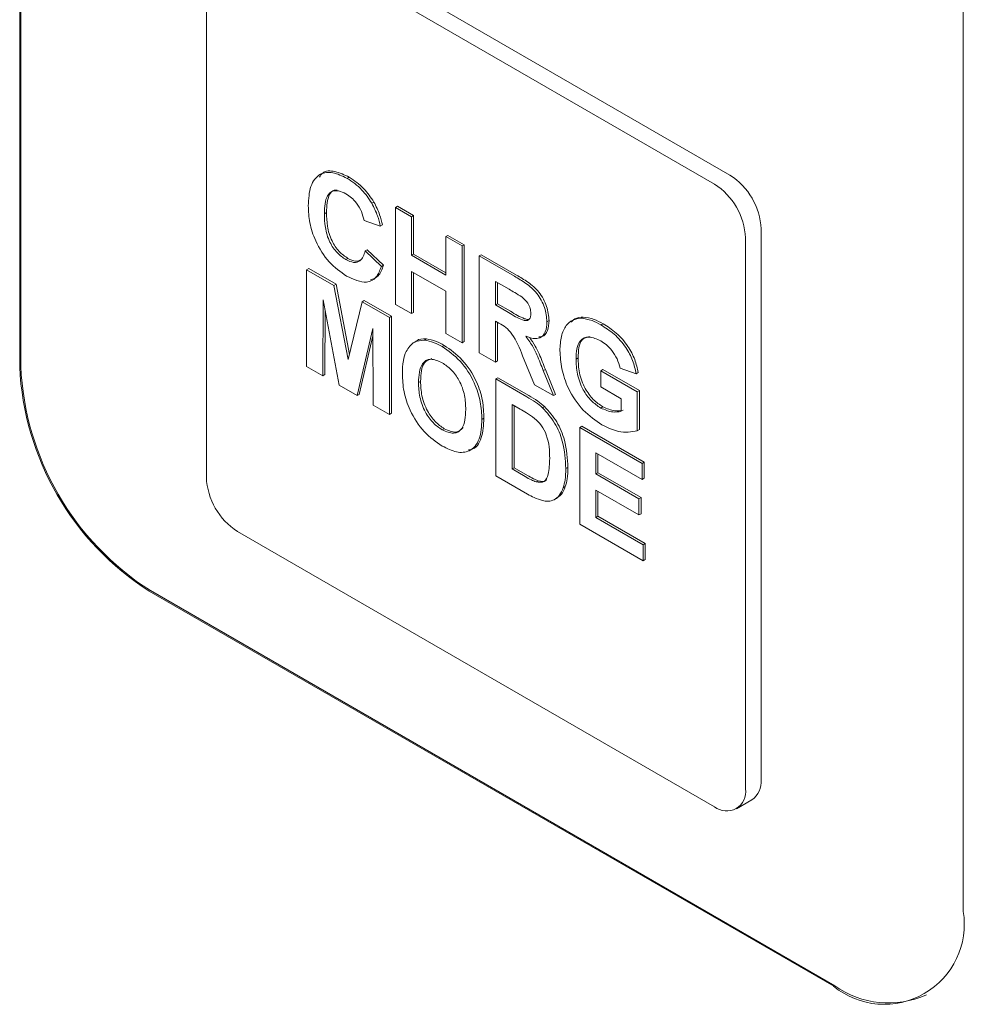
# Paper-space layout '2' of a CAD drawing. Header units: inches. Extents: x 1 to 109, y 1 to 85.
# Tile 44 of 66: x 80.751 to 81.395, y 27.81 to 28.481. Entities that reach past the tile are written whole.
import ezdxf

# ---------------------------------------------------------------- set-up
doc = ezdxf.new("R2010")
doc.units = ezdxf.units.IN
doc.header["$MEASUREMENT"] = 0

psp = doc.layouts.new('2')

# ---------------------------------------------------------------- linework, layer by layer
at = {"color": 7, "linetype": 'Continuous', "lineweight": 15, "ltscale": 5}
for p, q in [((80.75122, 29.22429), (80.75123, 28.24443)), ((80.75193, 29.22469), (80.75193, 28.24484)), ((81.39469, 27.87298), (81.39468, 28.85283)), ((81.23559, 28.37514), (80.91032, 28.5629)), ((81.22498, 28.36901), (80.89972, 28.55678)), ((80.8785, 28.54453), (80.87851, 28.16892)), ((80.97449, 28.3729), (80.9759, 28.37372)), ((80.99135, 28.35594), (80.99277, 28.35676)), ((80.95901, 28.34879), (80.96042, 28.3496)), ((81.0074, 28.35305), (81.00882, 28.35387)), ((81.0074, 28.287), (81.0074, 28.35305)), ((81.0074, 28.35305), (81.0184, 28.3467)), ((81.00882, 28.35387), (81.01982, 28.34752)), ((80.99714, 28.34035), (80.98614, 28.34416)), ((81.0184, 28.3467), (81.01982, 28.34752)), ((81.0184, 28.3467), (81.0184, 28.32045)), ((81.01982, 28.34752), (81.01982, 28.32127)), ((80.99714, 28.34035), (80.99855, 28.34116)), ((81.25681, 27.96278), (81.2568, 28.33839)), ((81.04187, 28.33315), (81.04328, 28.33397)), ((81.04187, 28.3069), (81.04187, 28.33315)), ((81.04187, 28.33315), (81.05287, 28.3268)), ((81.04328, 28.33397), (81.05428, 28.32762)), ((81.2462, 27.95666), (81.2462, 28.33227)), ((80.98687, 28.32341), (80.98829, 28.32423)), ((80.98687, 28.32341), (80.99787, 28.31283)), ((80.98829, 28.32423), (80.99929, 28.31364)), ((81.05287, 28.3268), (81.05428, 28.32762)), ((81.05287, 28.3268), (81.05287, 28.26075)), ((81.05428, 28.32762), (81.05429, 28.26157)), ((80.97365, 28.31749), (80.97506, 28.31831)), ((81.0184, 28.32045), (81.01982, 28.32127)), ((81.0184, 28.32045), (81.04187, 28.3069)), ((81.01982, 28.32127), (81.04187, 28.30854)), ((81.0646, 28.32003), (81.06602, 28.32085)), ((81.0646, 28.25398), (81.0646, 28.32003)), ((81.0646, 28.32003), (81.08861, 28.30617)), ((81.06602, 28.32085), (81.09002, 28.30699)), ((80.94691, 28.31063), (80.94832, 28.31144)), ((80.94691, 28.24458), (80.94691, 28.31063)), ((80.94691, 28.31063), (80.96551, 28.29989)), ((80.94832, 28.31144), (80.96693, 28.3007)), ((80.99787, 28.31283), (80.99929, 28.31364)), ((81.04187, 28.29589), (81.0184, 28.30944)), ((81.0184, 28.30944), (81.0184, 28.28065)), ((81.01982, 28.30862), (81.01982, 28.28147)), ((81.08495, 28.29727), (81.0756, 28.30267)), ((81.0756, 28.30267), (81.0756, 28.28658)), ((80.96551, 28.29989), (80.96693, 28.3007)), ((80.96551, 28.29989), (80.97514, 28.24928)), ((80.96693, 28.3007), (80.97602, 28.25289)), ((81.04187, 28.2671), (81.04187, 28.29589)), ((81.07702, 28.30186), (81.07702, 28.2874)), ((80.95827, 28.29002), (80.95791, 28.23823)), ((80.96901, 28.23182), (80.95827, 28.29002)), ((80.98476, 28.28877), (80.98618, 28.28959)), ((80.98618, 28.28959), (81.00479, 28.27885)), ((80.95963, 28.28266), (80.95932, 28.23904)), ((80.97514, 28.24928), (80.98476, 28.28877)), ((80.98476, 28.28877), (81.00337, 28.27803)), ((81.0184, 28.28065), (81.0074, 28.287)), ((81.0756, 28.28658), (81.07702, 28.2874)), ((81.0756, 28.28658), (81.08446, 28.28147)), ((81.07702, 28.2874), (81.08588, 28.28229)), ((81.00337, 28.27803), (81.00479, 28.27885)), ((81.00337, 28.27803), (81.00337, 28.21198)), ((81.00479, 28.27885), (81.00479, 28.2128)), ((81.0184, 28.28065), (81.01982, 28.28147)), ((81.07807, 28.27415), (81.0756, 28.27557)), ((81.0756, 28.27557), (81.0756, 28.24763)), ((81.1108, 28.27506), (81.11222, 28.27588)), ((81.13412, 28.27748), (81.13553, 28.2783)), ((80.99201, 28.27054), (80.98127, 28.22474)), ((80.99237, 28.21833), (80.99201, 28.27054)), ((81.07702, 28.27476), (81.07702, 28.24845)), ((81.14764, 28.27294), (81.14906, 28.27376)), ((80.99204, 28.26548), (80.98268, 28.22556)), ((81.02717, 28.26255), (81.02858, 28.26336)), ((81.05287, 28.26075), (81.04187, 28.2671)), ((81.02201, 28.26203), (81.02024, 28.26101)), ((81.03922, 28.25818), (81.04064, 28.259)), ((81.05287, 28.26075), (81.05429, 28.26157)), ((81.0756, 28.24763), (81.0646, 28.25398)), ((81.10235, 28.23219), (81.09421, 28.25188)), ((81.1306, 28.24967), (81.13202, 28.25049)), ((80.95791, 28.23823), (80.94691, 28.24458)), ((81.0756, 28.24763), (81.07702, 28.24845)), ((81.10827, 28.24184), (81.10969, 28.24266)), ((81.10969, 28.24266), (81.11662, 28.22559)), ((81.14747, 28.24171), (81.14888, 28.24253)), ((81.14888, 28.24253), (81.17382, 28.22813)), ((81.17167, 28.23959), (81.16067, 28.2434)), ((80.95791, 28.23823), (80.95932, 28.23904)), ((81.07597, 28.23612), (81.07738, 28.23694)), ((81.07597, 28.23612), (81.09695, 28.22401)), ((81.07597, 28.17007), (81.07597, 28.23612)), ((81.07738, 28.23694), (81.09836, 28.22483)), ((81.10827, 28.24184), (81.1152, 28.22477)), ((81.14747, 28.2307), (81.14747, 28.24171)), ((81.14747, 28.24171), (81.1724, 28.22732)), ((81.17167, 28.23959), (81.17308, 28.24041)), ((80.98127, 28.22474), (80.96901, 28.23182)), ((81.02317, 28.23362), (81.02459, 28.23443)), ((81.1152, 28.22477), (81.10235, 28.23219)), ((81.1614, 28.22266), (81.14747, 28.2307)), ((80.98127, 28.22474), (80.98268, 28.22556)), ((81.1152, 28.22477), (81.11662, 28.22559)), ((81.1614, 28.21404), (81.1614, 28.22266)), ((81.1724, 28.22732), (81.17382, 28.22813)), ((81.1724, 28.22732), (81.1724, 28.20079)), ((81.17382, 28.22813), (81.17382, 28.2016)), ((81.00337, 28.21198), (80.99237, 28.21833)), ((81.09241, 28.21562), (81.08697, 28.21876)), ((81.08697, 28.21876), (81.08697, 28.17473)), ((81.08838, 28.21795), (81.08839, 28.17555)), ((81.10778, 28.2165), (81.10919, 28.21732)), ((81.14747, 28.2163), (81.14888, 28.21712)), ((81.00337, 28.21198), (81.00479, 28.2128)), ((81.06644, 28.20851), (81.06785, 28.20932)), ((81.03936, 28.20137), (81.04078, 28.20218)), ((81.13317, 28.2031), (81.13458, 28.20392)), ((81.13317, 28.13705), (81.13317, 28.2031)), ((81.13317, 28.2031), (81.1757, 28.17855)), ((81.13458, 28.20392), (81.17712, 28.17937)), ((81.1724, 28.20079), (81.17382, 28.2016)), ((81.1757, 28.16754), (81.14417, 28.18574)), ((81.14417, 28.18574), (81.14417, 28.17135)), ((81.14558, 28.18493), (81.14558, 28.17216)), ((81.08697, 28.17473), (81.08839, 28.17555)), ((81.08839, 28.17555), (81.09744, 28.17032)), ((81.12364, 28.17494), (81.12505, 28.17576)), ((81.1757, 28.17855), (81.17712, 28.17937)), ((81.1757, 28.17855), (81.1757, 28.16754)), ((81.17712, 28.17937), (81.17712, 28.16836)), ((81.09757, 28.1576), (81.07597, 28.17007)), ((81.08697, 28.17473), (81.09602, 28.1695)), ((81.14417, 28.17135), (81.14558, 28.17216)), ((81.14417, 28.17135), (81.1735, 28.15441)), ((81.14558, 28.17216), (81.17492, 28.15523)), ((81.1757, 28.16754), (81.17712, 28.16836)), ((81.10334, 28.16591), (81.10476, 28.16673)), ((81.1219, 28.1619), (81.12331, 28.16271)), ((81.1735, 28.14341), (81.14417, 28.16034)), ((81.14417, 28.16034), (81.14417, 28.14171)), ((81.14558, 28.15952), (81.14558, 28.14253)), ((81.1735, 28.15441), (81.17492, 28.15523)), ((81.17492, 28.15523), (81.17492, 28.14422)), ((81.1158, 28.15375), (81.11721, 28.15456)), ((81.1735, 28.15441), (81.1735, 28.14341)), ((81.14417, 28.14171), (81.14558, 28.14253)), ((81.14417, 28.14171), (81.17644, 28.12308)), ((81.14558, 28.14253), (81.17785, 28.1239)), ((81.1735, 28.14341), (81.17492, 28.14422)), ((81.17644, 28.11207), (81.13317, 28.13705)), ((80.89972, 28.13218), (81.22499, 27.94441)), ((81.17644, 28.12308), (81.17785, 28.1239)), ((81.17644, 28.12308), (81.17644, 28.11207)), ((81.17785, 28.1239), (81.17785, 28.11289)), ((81.17644, 28.11207), (81.17785, 28.11289)), ((80.83962, 28.09134), (81.30631, 27.82193)), ((80.84032, 28.09175), (81.30701, 27.82234)), ((81.23999, 27.94292), (81.25059, 27.94905))]:
    psp.add_line(p, q, dxfattribs=at)
at = {"color": 7, "linetype": 'Continuous', "lineweight": 15, "ltscale": 25}
for centre, radius, start, end in [((81.21075, 28.3363), 0.0461, 2.60571, 57.39476), ((81.20014, 28.33017), 0.0461, 2.60595, 57.39474), ((80.94313, 28.25317), 0.1921, 182.60569, 237.395), ((80.94384, 28.25357), 0.1921, 182.60569, 237.395), ((80.92456, 28.17101), 0.0461, 182.60569, 237.395), ((81.24211, 27.96116), 0.01479, 305.01362, 6.29962), ((81.23327, 27.95456), 0.0131, 230.79808, 9.2154), ((81.34081, 27.86424), 0.05459, 230.79808, 9.2154), ((81.34363, 27.87345), 0.06287, 234.38317, 294.30743)]:
    psp.add_arc(centre, radius, start, end, dxfattribs=at)
at = {"color": 7, "linetype": 'Continuous', "lineweight": 15, "ltscale": 5}
for points, knots in [([(80.94801, 28.35417), (80.94826, 28.35887), (80.94877, 28.36826), (80.9552, 28.37642), (80.9646, 28.37772), (80.97119, 28.37451), (80.97449, 28.3729)], [0, 0, 0, 0, 0.280688, 0.559622, 0.779535, 1, 1, 1, 1]), ([(80.95565, 28.37375), (80.95632, 28.37477), (80.95858, 28.37819), (80.96617, 28.37833), (80.97265, 28.37526), (80.9759, 28.37372)], [0, 0, 0, 0, 0.17353, 0.586248, 1, 1, 1, 1]), ([(80.97449, 28.3729), (80.978, 28.37058), (80.98427, 28.36643), (80.98919, 28.35915), (80.99135, 28.35594)], [0, 0, 0, 0, 0.559913, 1, 1, 1, 1]), ([(80.9759, 28.37372), (80.97941, 28.37139), (80.98568, 28.36725), (80.9906, 28.35996), (80.99277, 28.35676)], [0, 0, 0, 0, 0.5599132, 1, 1, 1, 1]), ([(80.97372, 28.36234), (80.97201, 28.36317), (80.96859, 28.36484), (80.96406, 28.36436), (80.95945, 28.36006), (80.95919, 28.35343), (80.95901, 28.34879)], [0, 0, 0, 0, 0.18715, 0.37398, 0.560738, 1, 1, 1, 1]), ([(80.96768, 28.36494), (80.967, 28.36493), (80.96479, 28.36491), (80.96095, 28.36064), (80.96064, 28.35416), (80.96042, 28.3496)], [0, 0, 0, 0, 0.118555, 0.381512, 1, 1, 1, 1]), ([(80.98614, 28.34416), (80.98563, 28.3462), (80.98462, 28.35029), (80.98125, 28.35581), (80.97747, 28.35991), (80.97497, 28.36153), (80.97372, 28.36234)], [0, 0, 0, 0, 0.27983, 0.559275, 0.7794932, 1, 1, 1, 1]), ([(80.99277, 28.35676), (80.99422, 28.35386), (80.99682, 28.34868), (80.99802, 28.34347), (80.99855, 28.34116)], [0, 0, 0, 0, 0.55896, 1, 1, 1, 1]), ([(80.9741, 28.30623), (80.97001, 28.3091), (80.96185, 28.31485), (80.95292, 28.32911), (80.94854, 28.34278), (80.94818, 28.35037), (80.94801, 28.35417)], [0, 0, 0, 0, 0.279571, 0.558708, 0.779053, 1, 1, 1, 1]), ([(80.96042, 28.3496), (80.96051, 28.34654), (80.96068, 28.34044), (80.96332, 28.33079), (80.96889, 28.32259), (80.973, 28.31974), (80.97506, 28.31831)], [0, 0, 0, 0, 0.281346, 0.560537, 0.780083, 1, 1, 1, 1]), ([(80.99135, 28.35594), (80.99281, 28.35305), (80.99541, 28.34787), (80.99661, 28.34265), (80.99714, 28.34035)], [0, 0, 0, 0, 0.55896, 1, 1, 1, 1]), ([(80.95901, 28.34879), (80.95909, 28.34572), (80.95927, 28.33962), (80.96191, 28.32997), (80.96748, 28.32177), (80.97159, 28.31892), (80.97365, 28.31749)], [0, 0, 0, 0, 0.281346, 0.560537, 0.780083, 1, 1, 1, 1]), ([(80.97365, 28.31749), (80.97545, 28.31666), (80.97905, 28.315), (80.9845, 28.31647), (80.98597, 28.32078), (80.98687, 28.32341)], [0, 0, 0, 0, 0.280473, 0.560455, 1, 1, 1, 1]), ([(80.97506, 28.31831), (80.9769, 28.31742), (80.98031, 28.31576), (80.98288, 28.31687), (80.98406, 28.31739)], [0, 0, 0, 0, 0.538756, 1, 1, 1, 1]), ([(80.99787, 28.31283), (80.99685, 28.31014), (80.99482, 28.30479), (80.98672, 28.30046), (80.97888, 28.30404), (80.9741, 28.30623)], [0, 0, 0, 0, 0.281276, 0.561399, 1, 1, 1, 1]), ([(80.99929, 28.31364), (80.99832, 28.31084), (80.99656, 28.30578), (80.99226, 28.30428), (80.99034, 28.30362)], [0, 0, 0, 0, 0.553603, 1, 1, 1, 1]), ([(81.08861, 28.30617), (81.09121, 28.30463), (81.09638, 28.30154), (81.10301, 28.29614), (81.10704, 28.28986), (81.11002, 28.28309), (81.11049, 28.27827), (81.1108, 28.27506)], [0, 0, 0, 0, 0.251138, 0.500538, 0.625743, 0.751054, 1, 1, 1, 1]), ([(81.09002, 28.30699), (81.09262, 28.30544), (81.0978, 28.30236), (81.10442, 28.29695), (81.10846, 28.29068), (81.11144, 28.28391), (81.11191, 28.27909), (81.11222, 28.27588)], [0, 0, 0, 0, 0.251138, 0.500538, 0.625743, 0.751054, 1, 1, 1, 1]), ([(81.0937, 28.29202), (81.09207, 28.29304), (81.08915, 28.29486), (81.08624, 28.29654), (81.08495, 28.29727)], [0, 0, 0, 0, 0.559921, 1, 1, 1, 1]), ([(81.0998, 28.28083), (81.09973, 28.28195), (81.09957, 28.28419), (81.09748, 28.28866), (81.09513, 28.29074), (81.0937, 28.29202)], [0, 0, 0, 0, 0.281084, 0.561281, 1, 1, 1, 1]), ([(81.08588, 28.28229), (81.08909, 28.28033), (81.09311, 28.27789), (81.09778, 28.27649), (81.09888, 28.277), (81.09938, 28.27723)], [0, 0, 0, 0, 0.687728, 0.859088, 1, 1, 1, 1]), ([(81.08446, 28.28147), (81.0877, 28.27947), (81.09175, 28.27698), (81.09647, 28.2757), (81.09842, 28.27632), (81.09965, 28.27812), (81.09975, 28.27992), (81.0998, 28.28083)], [0, 0, 0, 0, 0.500908, 0.625718, 0.750365, 0.875021, 1, 1, 1, 1]), ([(81.11222, 28.27588), (81.11202, 28.27347), (81.11161, 28.26867), (81.10863, 28.26498), (81.10601, 28.26488), (81.10532, 28.26486)], [0, 0, 0, 0, 0.425434, 0.84948, 1, 1, 1, 1]), ([(81.1196, 28.25548), (81.11979, 28.25879), (81.12015, 28.26542), (81.12335, 28.27251), (81.12814, 28.27674), (81.13213, 28.27723), (81.13412, 28.27748)], [0, 0, 0, 0, 0.2801464, 0.5599799, 0.7799444, 1, 1, 1, 1]), ([(81.12707, 28.27475), (81.12794, 28.27561), (81.13018, 28.27784), (81.13349, 28.27812), (81.13553, 28.2783)], [0, 0, 0, 0, 0.383268, 1, 1, 1, 1]), ([(81.13412, 28.27748), (81.13656, 28.27717), (81.14092, 28.27662), (81.14558, 28.27407), (81.14764, 28.27294)], [0, 0, 0, 0, 0.559238, 1, 1, 1, 1]), ([(81.13553, 28.2783), (81.13797, 28.27799), (81.14233, 28.27744), (81.147, 28.27488), (81.14906, 28.27376)], [0, 0, 0, 0, 0.559238, 1, 1, 1, 1]), ([(81.09421, 28.25188), (81.09215, 28.25708), (81.08929, 28.2643), (81.0827, 28.27154), (81.07962, 28.27328), (81.07807, 28.27415)], [0, 0, 0, 0, 0.560986, 0.779305, 1, 1, 1, 1]), ([(81.1108, 28.27506), (81.11062, 28.27262), (81.11024, 28.26774), (81.10652, 28.26387), (81.10155, 28.26342), (81.09816, 28.26459), (81.09646, 28.26518)], [0, 0, 0, 0, 0.279943, 0.558974, 0.779184, 1, 1, 1, 1]), ([(81.14764, 28.27294), (81.15065, 28.27104), (81.15666, 28.26725), (81.16446, 28.25854), (81.16964, 28.24864), (81.17099, 28.24261), (81.17167, 28.23959)], [0, 0, 0, 0, 0.280674, 0.55986, 0.779759, 1, 1, 1, 1]), ([(81.14906, 28.27376), (81.15207, 28.27186), (81.15807, 28.26807), (81.16587, 28.25936), (81.17106, 28.24945), (81.17241, 28.24343), (81.17308, 28.24041)], [0, 0, 0, 0, 0.280674, 0.55986, 0.779759, 1, 1, 1, 1]), ([(81.01473, 28.25484), (81.01642, 28.25738), (81.01944, 28.26192), (81.02481, 28.26235), (81.02717, 28.26255)], [0, 0, 0, 0, 0.559956, 1, 1, 1, 1]), ([(81.02186, 28.26189), (81.02189, 28.26192), (81.02343, 28.26363), (81.02604, 28.2635), (81.02858, 28.26336)], [0, 0, 0, 0, 0.020382, 1, 1, 1, 1]), ([(81.02717, 28.26255), (81.02936, 28.26214), (81.03328, 28.26141), (81.03741, 28.25917), (81.03922, 28.25818)], [0, 0, 0, 0, 0.559564, 1, 1, 1, 1]), ([(81.02858, 28.26336), (81.03078, 28.26296), (81.03469, 28.26223), (81.03882, 28.25999), (81.04064, 28.259)], [0, 0, 0, 0, 0.5595644, 1, 1, 1, 1]), ([(81.09646, 28.26518), (81.0982, 28.26274), (81.10108, 28.25872), (81.10401, 28.25247), (81.10622, 28.24717), (81.10759, 28.24362), (81.10827, 28.24184)], [0, 0, 0, 0, 0.339561, 0.559573, 0.779778, 1, 1, 1, 1]), ([(81.09885, 28.26451), (81.10024, 28.26255), (81.10276, 28.25901), (81.10542, 28.25328), (81.10764, 28.24799), (81.109, 28.24444), (81.10969, 28.24266)], [0, 0, 0, 0, 0.291927, 0.527807, 0.763894, 1, 1, 1, 1]), ([(81.14749, 28.26202), (81.14476, 28.2633), (81.13932, 28.26585), (81.13334, 28.26311), (81.13089, 28.25688), (81.1307, 28.25208), (81.1306, 28.24967)], [0, 0, 0, 0, 0.279802, 0.558331, 0.778826, 1, 1, 1, 1]), ([(81.13969, 28.26497), (81.13794, 28.26455), (81.13442, 28.26371), (81.13233, 28.25762), (81.13212, 28.25287), (81.13202, 28.25049)], [0, 0, 0, 0, 0.3301086, 0.6645385, 1, 1, 1, 1]), ([(81.03922, 28.25818), (81.04349, 28.25525), (81.05199, 28.24941), (81.06146, 28.2346), (81.0659, 28.22035), (81.06626, 28.21246), (81.06644, 28.20851)], [0, 0, 0, 0, 0.279831, 0.558669, 0.779006, 1, 1, 1, 1]), ([(81.04064, 28.259), (81.0449, 28.25607), (81.05341, 28.25022), (81.06288, 28.23542), (81.06732, 28.22117), (81.06767, 28.21327), (81.06785, 28.20932)], [0, 0, 0, 0, 0.279831, 0.558669, 0.779006, 1, 1, 1, 1]), ([(81.14826, 28.20484), (81.1439, 28.2078), (81.1352, 28.21372), (81.12517, 28.22858), (81.1204, 28.24323), (81.11987, 28.25139), (81.1196, 28.25548)], [0, 0, 0, 0, 0.280091, 0.558748, 0.779191, 1, 1, 1, 1]), ([(81.16067, 28.2434), (81.16008, 28.24553), (81.15891, 28.24978), (81.15534, 28.25543), (81.15137, 28.25955), (81.14879, 28.26119), (81.14749, 28.26202)], [0, 0, 0, 0, 0.279821, 0.559279, 0.779466, 1, 1, 1, 1]), ([(81.01217, 28.23953), (81.01225, 28.24271), (81.01239, 28.24838), (81.01401, 28.25287), (81.01473, 28.25484)], [0, 0, 0, 0, 0.560171, 1, 1, 1, 1]), ([(81.03936, 28.24709), (81.03664, 28.2483), (81.03121, 28.25072), (81.02394, 28.24633), (81.02346, 28.23844), (81.02317, 28.23362)], [0, 0, 0, 0, 0.280278, 0.559877, 1, 1, 1, 1]), ([(81.0323, 28.24995), (81.0304, 28.24927), (81.02512, 28.24738), (81.02479, 28.23949), (81.02459, 28.23443)], [0, 0, 0, 0, 0.359801, 1, 1, 1, 1]), ([(81.1306, 28.24967), (81.13073, 28.24635), (81.131, 28.23973), (81.13466, 28.22926), (81.14084, 28.22082), (81.14526, 28.21781), (81.14747, 28.2163)], [0, 0, 0, 0, 0.281036, 0.560006, 0.779769, 1, 1, 1, 1]), ([(81.13202, 28.25049), (81.13215, 28.24717), (81.13241, 28.24054), (81.13607, 28.23008), (81.14225, 28.22163), (81.14667, 28.21863), (81.14888, 28.21712)], [0, 0, 0, 0, 0.2810362, 0.5600061, 0.7797692, 1, 1, 1, 1]), ([(81.05544, 28.21517), (81.05532, 28.21835), (81.05509, 28.22468), (81.05163, 28.2347), (81.04572, 28.24281), (81.04148, 28.24566), (81.03936, 28.24709)], [0, 0, 0, 0, 0.281087, 0.560013, 0.779691, 1, 1, 1, 1]), ([(81.03939, 28.19034), (81.03515, 28.19323), (81.02671, 28.19899), (81.01723, 28.2136), (81.01272, 28.22776), (81.01235, 28.2356), (81.01217, 28.23953)], [0, 0, 0, 0, 0.279942, 0.558704, 0.779045, 1, 1, 1, 1]), ([(81.02317, 28.23362), (81.0233, 28.23041), (81.02356, 28.22403), (81.02715, 28.214), (81.03298, 28.20578), (81.03724, 28.20284), (81.03936, 28.20137)], [0, 0, 0, 0, 0.281021, 0.560116, 0.779939, 1, 1, 1, 1]), ([(81.02459, 28.23443), (81.02472, 28.23123), (81.02498, 28.22485), (81.02857, 28.21482), (81.0344, 28.2066), (81.03865, 28.20365), (81.04078, 28.20218)], [0, 0, 0, 0, 0.281021, 0.560116, 0.779939, 1, 1, 1, 1]), ([(81.09695, 28.22401), (81.09899, 28.22282), (81.10264, 28.22069), (81.10621, 28.21778), (81.10778, 28.2165)], [0, 0, 0, 0, 0.560238, 1, 1, 1, 1]), ([(81.09836, 28.22483), (81.10041, 28.22363), (81.10405, 28.2215), (81.10762, 28.2186), (81.10919, 28.21732)], [0, 0, 0, 0, 0.560238, 1, 1, 1, 1]), ([(81.03936, 28.20137), (81.04208, 28.2002), (81.04752, 28.19788), (81.05464, 28.20249), (81.05514, 28.21036), (81.05544, 28.21517)], [0, 0, 0, 0, 0.279991, 0.559768, 1, 1, 1, 1]), ([(81.10236, 28.20924), (81.10051, 28.21054), (81.0972, 28.21287), (81.09388, 28.21478), (81.09241, 28.21562)], [0, 0, 0, 0, 0.5597531, 1, 1, 1, 1]), ([(81.10778, 28.2165), (81.11073, 28.21318), (81.11665, 28.20653), (81.12282, 28.19094), (81.12333, 28.18101), (81.12364, 28.17494)], [0, 0, 0, 0, 0.279072, 0.559338, 1, 1, 1, 1]), ([(81.10919, 28.21732), (81.11214, 28.214), (81.11806, 28.20735), (81.12423, 28.19176), (81.12474, 28.18183), (81.12505, 28.17576)], [0, 0, 0, 0, 0.279072, 0.559338, 1, 1, 1, 1]), ([(81.14747, 28.2163), (81.15029, 28.21509), (81.15532, 28.21292), (81.15954, 28.2137), (81.1614, 28.21404)], [0, 0, 0, 0, 0.559098, 1, 1, 1, 1]), ([(81.14888, 28.21712), (81.1517, 28.21591), (81.15674, 28.21373), (81.16096, 28.21451), (81.16282, 28.21486)], [0, 0, 0, 0, 0.559098, 1, 1, 1, 1]), ([(81.06644, 28.20851), (81.06616, 28.20379), (81.06559, 28.19437), (81.05893, 28.18638), (81.04933, 28.18543), (81.0427, 28.1887), (81.03939, 28.19034)], [0, 0, 0, 0, 0.280551, 0.559488, 0.779434, 1, 1, 1, 1]), ([(81.06785, 28.20932), (81.06752, 28.20472), (81.06687, 28.19555), (81.0622, 28.18805), (81.05793, 28.18785), (81.05734, 28.18782)], [0, 0, 0, 0, 0.4638575, 0.9250467, 1, 1, 1, 1]), ([(81.11264, 28.1819), (81.11253, 28.1871), (81.11238, 28.19435), (81.10731, 28.20462), (81.10401, 28.2077), (81.10236, 28.20924)], [0, 0, 0, 0, 0.5594292, 0.7795157, 1, 1, 1, 1]), ([(81.04078, 28.20218), (81.04356, 28.20094), (81.04886, 28.19857), (81.05211, 28.20152), (81.05365, 28.20292)], [0, 0, 0, 0, 0.526446, 1, 1, 1, 1]), ([(81.1724, 28.20079), (81.16827, 28.20005), (81.16088, 28.19873), (81.15212, 28.20297), (81.14826, 28.20484)], [0, 0, 0, 0, 0.558963, 1, 1, 1, 1]), ([(81.10334, 28.16591), (81.10538, 28.16563), (81.10946, 28.16507), (81.11237, 28.17208), (81.11254, 28.17817), (81.11264, 28.1819)], [0, 0, 0, 0, 0.278192, 0.558019, 1, 1, 1, 1]), ([(81.12364, 28.17494), (81.12358, 28.17231), (81.12348, 28.1676), (81.12238, 28.16364), (81.1219, 28.1619)], [0, 0, 0, 0, 0.56008, 1, 1, 1, 1]), ([(81.12505, 28.17576), (81.12499, 28.17312), (81.12489, 28.16841), (81.12379, 28.16445), (81.12331, 28.16271)], [0, 0, 0, 0, 0.56008, 1, 1, 1, 1]), ([(81.09602, 28.1695), (81.0974, 28.16871), (81.09985, 28.16729), (81.10228, 28.16633), (81.10334, 28.16591)], [0, 0, 0, 0, 0.560216, 1, 1, 1, 1]), ([(81.09744, 28.17032), (81.09881, 28.16953), (81.10127, 28.16811), (81.10369, 28.16715), (81.10476, 28.16673)], [0, 0, 0, 0, 0.560216, 1, 1, 1, 1]), ([(81.10476, 28.16673), (81.10697, 28.16618), (81.10963, 28.16552), (81.11064, 28.16764), (81.11081, 28.16799)], [0, 0, 0, 0, 0.831228, 1, 1, 1, 1]), ([(81.1219, 28.1619), (81.12108, 28.15996), (81.11962, 28.15649), (81.11697, 28.15459), (81.1158, 28.15375)], [0, 0, 0, 0, 0.560007, 1, 1, 1, 1]), ([(81.12331, 28.16271), (81.12249, 28.16077), (81.12104, 28.15731), (81.11838, 28.1554), (81.11721, 28.15456)], [0, 0, 0, 0, 0.5600073, 1, 1, 1, 1]), ([(81.10773, 28.15314), (81.10586, 28.15373), (81.10251, 28.1548), (81.09908, 28.15675), (81.09757, 28.1576)], [0, 0, 0, 0, 0.559579, 1, 1, 1, 1]), ([(81.1158, 28.15375), (81.11443, 28.15327), (81.11199, 28.15241), (81.10903, 28.15291), (81.10773, 28.15314)], [0, 0, 0, 0, 0.559443, 1, 1, 1, 1])]:
    psp.add_open_spline(points, degree=3, knots=knots, dxfattribs=at)

doc.saveas('drawing.dxf')
